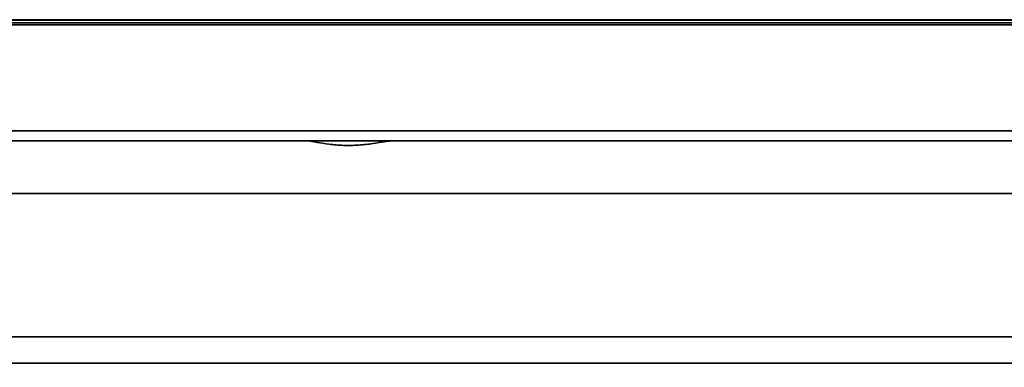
# Model space of a CAD drawing. Header units: millimetres. Extents: x 0 to 1118, y 0 to 864.
# Tile 173 of 250: x 723 to 747, y 437 to 446. Entities that reach past the tile are written whole.
import ezdxf

# ---------------------------------------------------------------- set-up
doc = ezdxf.new("R2010")
doc.units = ezdxf.units.MM
doc.styles.add('SLDTEXTSTYLE0', font='TXT', dxfattribs={"width": 0.605})
doc.dimstyles.new('SLDDIMSTYLE5', dxfattribs={"dimtxt": 4.233333, "dimasz": 4.572, "dimexe": 0, "dimexo": 0.0625, "dimgap": 1.058333, "dimtad": 0, "dimtih": 1, "dimtoh": 1, "dimdec": 1, "dimlfac": 4, "dimrnd": 1e-09, "dimzin": 12, "dimdsep": 46, "dimtxsty": 'SLDTEXTSTYLE0', "dimsah": 1, "dimcen": 0.09, "dimadec": 0, "dimazin": 3, "dimtfac": 1, "dimtofl": 0, "dimtmove": 0, "dimatfit": 3, "dimfxl": 1, "dimfrac": 2, "dimtolj": 1, "dimtzin": 12, "dimarcsym": 0})

# ---------------------------------------------------------------- blocks, each defined once
blk = doc.blocks.new('_D_20')
at = {"color": 7, "linetype": 'Continuous', "lineweight": 0}
for p, q in [((771.681, 444.249), (771.681, 423.233)), ((635.056, 434.043), (635.056, 423.233)), ((704.986, 428.082), (703.531, 428.082)), ((703.531, 428.082), (703.531, 421.585)), ((716.304, 428.082), (717.759, 428.082)), ((717.759, 428.082), (717.759, 421.585)), ((635.056, 424.833), (686.554, 424.833)), ((771.681, 424.833), (720.184, 424.833)), ((703.531, 421.585), (704.986, 421.585)), ((717.759, 421.585), (716.304, 421.585))]:
    blk.add_line(p, q, dxfattribs=at)
at = {"color": 7, "linetype": 'Continuous', "lineweight": 18}
for points in [[(635.056, 424.833), (639.628, 424.071), (639.628, 425.595)], [(771.681, 424.833), (767.109, 425.595), (767.109, 424.071)]]:
    blk.add_solid(points, dxfattribs=at)
at = {"color": 7, "linetype": 'Continuous', "lineweight": 18, "char_height": 4.2333, "attachment_point": 1, "style": 'SLDTEXTSTYLE0'}
for s, insert in [('546.5', (687.523, 427.042)), ('21.5', (704.986, 427.042))]:
    blk.add_mtext(s, dxfattribs=dict(at, insert=insert))

msp = doc.modelspace()

# ---------------------------------------------------------------- linework, layer by layer
at = {"color": 7, "linetype": 'Continuous', "lineweight": 35}
for p, q in [((765.431, 445.849), (636.089, 445.849)), ((750.922, 445.771), (649.691, 445.771)), ((649.697, 445.834), (750.916, 445.834)), ((765.431, 445.724), (635.806, 445.724)), ((635.808, 443.095), (765.431, 443.095)), ((765.431, 442.849), (635.814, 442.849)), ((754.784, 441.546), (672.051, 441.546)), ((647.091, 438.001), (753.521, 438.001)), ((753.521, 437.349), (647.091, 437.349))]:
    msp.add_line(p, q, dxfattribs=at)
msp.add_open_spline([(732.118, 442.849), (732.064, 442.844), (731.955, 442.835), (731.665, 442.781), (731.313, 442.739), (730.93, 442.732), (730.568, 442.764), (730.259, 442.814), (730.076, 442.846), (730.011, 442.849), (729.995, 442.849)], degree=3, knots=[0, 0, 0, 0, 0.135094, 0.26998, 0.409503, 0.546545, 0.678159, 0.812541, 0.95228, 1, 1, 1, 1], dxfattribs=at)

# ---------------------------------------------------------------- dimensions: what is measured, and where the dimension line sits
at = {"color": 7, "linetype": 'Continuous', "lineweight": 18}
dim = msp.add_linear_dim(base=(771.681, 424.833), p1=(635.056, 435.643), p2=(771.681, 445.849), dimstyle='SLDDIMSTYLE5', dxfattribs=at)
dim.commit()
dim.dimension.update_dxf_attribs({"geometry": '_D_20', "text_midpoint": (703.369, 424.833), "dimtype": 160})

doc.saveas('drawing.dxf')
